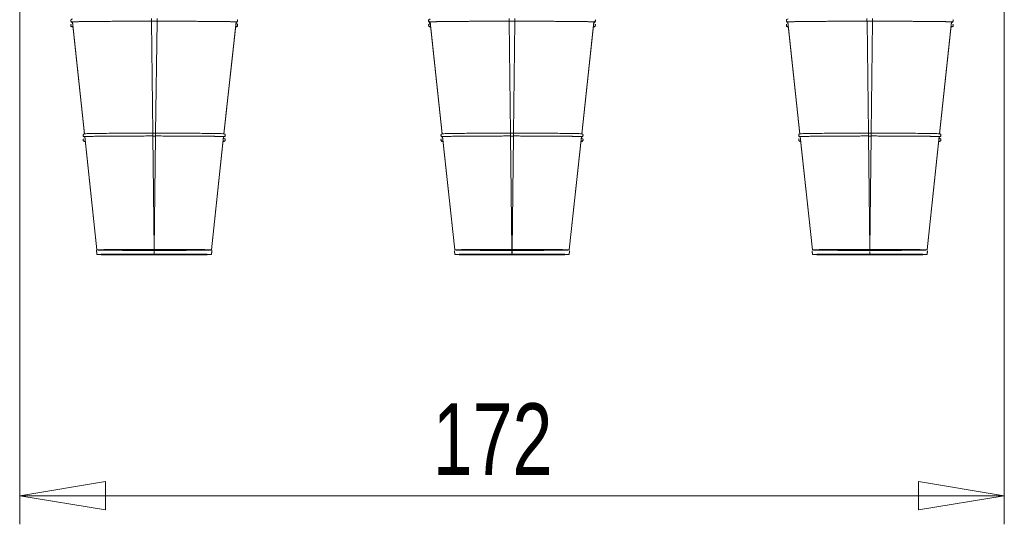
# Model space of a CAD drawing. Header units: millimetres. Extents: x 0 to 2100, y 0 to 1485.
# Tile 21 of 67: x 441 to 613, y 595 to 683. Entities that reach past the tile are written whole.
import ezdxf

# ---------------------------------------------------------------- set-up
doc = ezdxf.new("R2010")
doc.units = ezdxf.units.MM
doc.header["$LTSCALE"] = 5
doc.styles.add('SLDTEXTSTYLE1', font='TXT', dxfattribs={"width": 0.75})
doc.dimstyles.new('SLDDIMSTYLE0', dxfattribs={"dimtxt": 12.5, "dimasz": 15, "dimexe": 0, "dimexo": 0.0625, "dimgap": 3.125, "dimtad": 1, "dimdec": 0, "dimrnd": 1e-09, "dimzin": 12, "dimdsep": 46, "dimtxsty": 'SLDTEXTSTYLE1', "dimblk1": 'CLOSED', "dimblk2": 'CLOSED', "dimsah": 1, "dimcen": 0.09, "dimadec": 0, "dimazin": 3, "dimtfac": 1, "dimtofl": 0, "dimtmove": 0, "dimatfit": 3, "dimldrblk": 'CLOSED', "dimfxl": 0, "dimfrac": 2, "dimtolj": 1, "dimtzin": 12, "dimarcsym": 0})

# ---------------------------------------------------------------- blocks, each defined once
blk = doc.blocks.new('_CLOSED')
at = {"color": 0, "linetype": 'ByBlock', "lineweight": -2}
for p, q in [((-1, 0.166667), (0, 0)), ((-1, 0.166667), (-1, -0.166667)), ((0, 0), (-1, -0.166667)), ((0, 0), (-1, 0))]:
    blk.add_line(p, q, dxfattribs=at)
blk = doc.blocks.new('_D')
at = {"color": 7, "linetype": 'Continuous', "lineweight": 0}
for p, q in [((440.7, 763.04), (440.7, 595.02)), ((612.7, 763.04), (612.7, 595.02)), ((440.7, 600.02), (612.7, 600.02))]:
    blk.add_line(p, q, dxfattribs=at)
at = {"color": 7, "linetype": 'Continuous', "lineweight": 0, "xscale": 15, "yscale": 15, "rotation": 180.0000000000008}
blk.add_blockref('_CLOSED', (440.7, 600.02, -131.25), dxfattribs=at)
at = {"color": 7, "linetype": 'Continuous', "lineweight": 0, "xscale": 15, "yscale": 15}
blk.add_blockref('_CLOSED', (612.7, 600.02, -131.25), dxfattribs=at)
at = {"color": 7, "linetype": 'Continuous', "lineweight": 0, "insert": (512.85, 616.14), "char_height": 12.5, "attachment_point": 1, "style": 'SLDTEXTSTYLE1'}
blk.add_mtext('172', dxfattribs=at)

msp = doc.modelspace()

# ---------------------------------------------------------------- linework, layer by layer
at = {"color": 8, "linetype": 'Continuous', "lineweight": 15}
for p, q in [((449.64, 683.02), (449.63, 682.97)), ((463.71, 683.32), (463.71, 682.83)), ((464.69, 683.32), (464.69, 682.83)), ((512.14, 683.02), (512.13, 682.97)), ((526.21, 683.32), (526.21, 682.83)), ((527.19, 683.32), (527.19, 682.83)), ((574.64, 683.02), (574.63, 682.97)), ((588.71, 683.32), (588.71, 682.83)), ((589.69, 683.32), (589.69, 682.83)), ((449.64, 682.22), (449.63, 682.17)), ((512.14, 682.22), (512.13, 682.17)), ((512.33, 682.63), (512.35, 682.4)), ((574.64, 682.22), (574.63, 682.17)), ((463.95, 662.79), (463.95, 663.29)), ((464.45, 662.79), (464.45, 663.29)), ((526.45, 662.79), (526.45, 663.29)), ((526.95, 662.79), (526.95, 663.29)), ((588.95, 662.79), (588.95, 663.29)), ((589.45, 662.79), (589.45, 663.29)), ((454.12, 642.88), (454.2, 642.11)), ((464.18, 642.82), (464.19, 642.2)), ((464.22, 642.83), (464.21, 642.2)), ((474.28, 642.88), (474.2, 642.11)), ((516.63, 642.74), (516.7, 642.11)), ((526.68, 642.83), (526.69, 642.2)), ((526.72, 642.81), (526.71, 642.2)), ((536.77, 642.74), (536.7, 642.11)), ((579.13, 642.74), (579.2, 642.11)), ((589.19, 642.64), (589.19, 642.2)), ((589.22, 642.64), (589.21, 642.2)), ((599.27, 642.74), (599.2, 642.11))]:
    msp.add_line(p, q, dxfattribs=at)
at = {"color": 7, "linetype": 'Continuous', "lineweight": 15}
for p, q in [((449.63, 682.97), (449.63, 682.96)), ((449.63, 682.96), (449.63, 682.87)), ((478.77, 682.87), (478.77, 682.96)), ((512.13, 682.97), (512.13, 682.96)), ((512.13, 682.96), (512.13, 682.87)), ((541.27, 682.87), (541.27, 682.96)), ((574.63, 682.97), (574.63, 682.96)), ((574.63, 682.96), (574.63, 682.87)), ((603.77, 682.87), (603.77, 682.96)), ((449.63, 682.17), (449.63, 682.15)), ((449.63, 682.15), (449.63, 682.07)), ((449.91, 682.71), (449.91, 682.71)), ((449.91, 682.71), (452.01, 663.19)), ((449.91, 682.71), (449.91, 682.62)), ((449.91, 682.62), (452.01, 663.14)), ((449.91, 682.62), (449.91, 682.62)), ((463.71, 682.83), (464.69, 682.83)), ((463.72, 682.83), (463.95, 663.29)), ((464.69, 682.83), (464.45, 663.29)), ((478.49, 682.71), (476.39, 663.19)), ((478.49, 682.62), (476.39, 663.14)), ((478.49, 682.71), (478.49, 682.71)), ((478.49, 682.62), (478.49, 682.71)), ((478.49, 682.62), (478.49, 682.62)), ((478.77, 682.07), (478.77, 682.15)), ((512.13, 682.17), (512.13, 682.15)), ((512.13, 682.15), (512.13, 682.07)), ((512.32, 682.63), (512.35, 682.32)), ((512.35, 682.4), (512.35, 682.4)), ((512.41, 682.71), (512.41, 682.71)), ((512.41, 682.71), (514.51, 663.19)), ((512.41, 682.71), (512.41, 682.62)), ((512.41, 682.62), (514.51, 663.14)), ((512.41, 682.62), (512.41, 682.62)), ((526.21, 682.83), (527.19, 682.83)), ((526.22, 682.83), (526.45, 663.29)), ((527.19, 682.83), (526.95, 663.29)), ((540.99, 682.71), (538.89, 663.19)), ((540.99, 682.62), (538.89, 663.14)), ((540.99, 682.71), (540.99, 682.71)), ((540.99, 682.62), (540.99, 682.71)), ((540.99, 682.62), (540.99, 682.62)), ((541.27, 682.07), (541.27, 682.15)), ((574.63, 682.17), (574.63, 682.15)), ((574.63, 682.15), (574.63, 682.07)), ((574.91, 682.71), (574.91, 682.71)), ((574.91, 682.71), (577.01, 663.19)), ((574.91, 682.71), (574.91, 682.62)), ((574.91, 682.62), (577.01, 663.14)), ((574.91, 682.62), (574.91, 682.62)), ((588.71, 682.83), (589.69, 682.83)), ((588.72, 682.83), (588.95, 663.29)), ((589.69, 682.83), (589.45, 663.29)), ((603.49, 682.71), (601.39, 663.19)), ((603.49, 682.62), (601.39, 663.14)), ((603.49, 682.71), (603.49, 682.71)), ((603.49, 682.62), (603.49, 682.71)), ((603.49, 682.62), (603.49, 682.62)), ((603.77, 682.07), (603.77, 682.15)), ((451.79, 662.94), (451.79, 662.95)), ((451.79, 662.94), (451.79, 662.89)), ((452.01, 663.19), (452.01, 663.19)), ((452.07, 662.69), (454.2, 642.92)), ((452.07, 662.69), (452.07, 662.69)), ((452.07, 662.65), (452.07, 662.69)), ((452.07, 662.65), (454.2, 642.92)), ((452.07, 662.65), (452.07, 662.65)), ((463.95, 663.29), (464.45, 663.29)), ((463.95, 663.29), (463.95, 663.29)), ((463.95, 662.79), (464.45, 662.79)), ((463.96, 662.8), (464.19, 643)), ((464.45, 662.8), (464.21, 643)), ((464.45, 663.29), (464.45, 663.29)), ((476.33, 662.69), (474.2, 642.92)), ((476.33, 662.65), (474.2, 642.92)), ((476.33, 662.69), (476.33, 662.69)), ((476.33, 662.69), (476.33, 662.65)), ((476.33, 662.65), (476.33, 662.65)), ((476.61, 662.89), (476.61, 662.94)), ((514.29, 662.94), (514.29, 662.95)), ((514.29, 662.94), (514.29, 662.89)), ((514.51, 663.19), (514.51, 663.19)), ((514.57, 662.69), (516.7, 642.92)), ((514.57, 662.69), (514.57, 662.69)), ((514.57, 662.65), (514.57, 662.69)), ((514.57, 662.65), (516.7, 642.92)), ((514.57, 662.65), (514.57, 662.65)), ((526.45, 663.29), (526.95, 663.29)), ((526.45, 663.29), (526.45, 663.29)), ((526.45, 662.79), (526.95, 662.79)), ((526.46, 662.8), (526.69, 643)), ((526.95, 662.8), (526.71, 643)), ((526.95, 663.29), (526.95, 663.29)), ((538.83, 662.69), (536.7, 642.92)), ((538.83, 662.65), (536.7, 642.92)), ((538.83, 662.69), (538.83, 662.69)), ((538.83, 662.69), (538.83, 662.65)), ((538.83, 662.65), (538.83, 662.65)), ((539.11, 662.89), (539.11, 662.94)), ((576.79, 662.94), (576.79, 662.95)), ((576.79, 662.94), (576.79, 662.89)), ((577.01, 663.19), (577.01, 663.19)), ((577.07, 662.69), (579.2, 642.92)), ((577.07, 662.69), (577.07, 662.69)), ((577.07, 662.65), (577.07, 662.69)), ((577.07, 662.65), (579.2, 642.92)), ((577.07, 662.65), (577.07, 662.65)), ((588.95, 663.29), (589.45, 663.29)), ((588.95, 663.29), (588.95, 663.29)), ((588.95, 662.79), (589.45, 662.79)), ((588.96, 662.8), (589.19, 643)), ((589.45, 662.8), (589.21, 643)), ((589.45, 663.29), (589.45, 663.29)), ((601.33, 662.69), (599.2, 642.92)), ((601.33, 662.65), (599.2, 642.92)), ((601.33, 662.69), (601.33, 662.69)), ((601.33, 662.69), (601.33, 662.65)), ((601.33, 662.65), (601.33, 662.65)), ((601.61, 662.89), (601.61, 662.94)), ((451.79, 662.13), (451.79, 662.15)), ((451.79, 662.13), (451.79, 662.09)), ((476.61, 662.09), (476.61, 662.13)), ((514.29, 662.13), (514.29, 662.15)), ((514.29, 662.13), (514.29, 662.09)), ((539.11, 662.09), (539.11, 662.13)), ((576.79, 662.13), (576.79, 662.15)), ((576.79, 662.13), (576.79, 662.09)), ((601.61, 662.09), (601.61, 662.13)), ((454.15, 642.57), (454.2, 642.11)), ((454.2, 642.92), (454.2, 642.92)), ((454.2, 642.11), (454.2, 642.11)), ((464.21, 643), (464.19, 643)), ((464.19, 642.83), (464.21, 642.83)), ((464.21, 642.2), (464.19, 642.2)), ((464.19, 642.03), (464.21, 642.03)), ((464.21, 642.99), (464.2, 642.99)), ((464.2, 642.84), (464.21, 642.84)), ((464.21, 642.19), (464.2, 642.19)), ((464.2, 642.04), (464.21, 642.04)), ((474.2, 642.92), (474.2, 642.92)), ((474.25, 642.57), (474.2, 642.11)), ((474.2, 642.11), (474.2, 642.11)), ((516.65, 642.57), (516.7, 642.11)), ((516.7, 642.92), (516.7, 642.92)), ((516.7, 642.11), (516.7, 642.11)), ((526.71, 643), (526.69, 643)), ((526.69, 642.83), (526.71, 642.83)), ((526.71, 642.2), (526.69, 642.2)), ((526.69, 642.03), (526.71, 642.03)), ((526.71, 642.99), (526.7, 642.99)), ((526.7, 642.84), (526.71, 642.84)), ((526.71, 642.19), (526.7, 642.19)), ((526.7, 642.04), (526.71, 642.04)), ((536.7, 642.92), (536.7, 642.92)), ((536.75, 642.57), (536.7, 642.11)), ((536.7, 642.11), (536.7, 642.11)), ((579.15, 642.57), (579.2, 642.11)), ((579.2, 642.92), (579.2, 642.92)), ((579.2, 642.11), (579.2, 642.11)), ((589.21, 643), (589.19, 643)), ((589.19, 642.83), (589.21, 642.83)), ((589.21, 642.2), (589.19, 642.2)), ((589.19, 642.03), (589.21, 642.03)), ((589.21, 642.99), (589.2, 642.99)), ((589.2, 642.84), (589.21, 642.84)), ((589.21, 642.19), (589.2, 642.19)), ((589.2, 642.04), (589.21, 642.04)), ((599.2, 642.92), (599.2, 642.92)), ((599.25, 642.57), (599.2, 642.11)), ((599.2, 642.11), (599.2, 642.11))]:
    msp.add_line(p, q, dxfattribs=at)
at = {"color": 8, "linetype": 'Continuous', "lineweight": 15}
for centre, start, end in [((449.88, 682.96), 180.0011, 276.1725), ((478.52, 682.96), 263.8275, 359.9989), ((512.38, 682.96), 180.0011, 276.1725), ((541.02, 682.96), 263.8275, 359.9989), ((574.88, 682.96), 180.0011, 276.1725), ((603.52, 682.96), 263.8275, 359.9989), ((449.88, 682.15), 180.0011, 276.1725), ((478.52, 682.15), 263.8275, 359.9989), ((512.38, 682.15), 180.0011, 276.1725), ((541.02, 682.15), 263.8275, 359.9989), ((574.88, 682.15), 180.0011, 276.1725), ((603.52, 682.15), 263.8275, 359.9989), ((452.04, 662.94), 180.0009, 276.1739), ((476.36, 662.94), 263.8261, 359.9991), ((514.54, 662.94), 180.0009, 276.1739), ((538.86, 662.94), 263.8261, 359.9991), ((577.04, 662.94), 180.0009, 276.1739), ((601.36, 662.94), 263.8261, 359.9991), ((452.04, 662.13), 180.0009, 276.1739), ((476.36, 662.13), 263.8261, 359.9991), ((514.54, 662.13), 180.0009, 276.1739), ((538.86, 662.13), 263.8261, 359.9991), ((577.04, 662.13), 180.0009, 276.1739), ((601.36, 662.13), 263.8261, 359.9991)]:
    msp.add_arc(centre, 0.25, start, end, dxfattribs=at)
at = {"color": 7, "linetype": 'Continuous', "lineweight": 15}
for centre, start, end in [((449.88, 682.87), 180.0011, 276.1725), ((478.52, 682.87), 263.8275, 359.9989), ((512.38, 682.87), 180.0011, 276.1725), ((541.02, 682.87), 263.8275, 359.9989), ((574.88, 682.87), 180.0011, 276.1725), ((603.52, 682.87), 263.8275, 359.9989), ((449.88, 682.07), 180.0011, 276.1725), ((478.52, 682.07), 263.8275, 359.9989), ((512.38, 682.07), 180.0011, 276.1725), ((541.02, 682.07), 263.8275, 359.9989), ((574.88, 682.07), 180.0011, 276.1725), ((603.52, 682.07), 263.8275, 359.9989), ((452.04, 662.89), 180.0009, 276.1739), ((476.36, 662.89), 263.8261, 359.9991), ((514.54, 662.89), 180.0009, 276.1739), ((538.86, 662.89), 263.8261, 359.9991), ((577.04, 662.89), 180.0009, 276.1739), ((601.36, 662.89), 263.8261, 359.9991), ((452.04, 662.09), 180.0009, 276.1739), ((476.36, 662.09), 263.8261, 359.9991), ((514.54, 662.09), 180.0009, 276.1739), ((538.86, 662.09), 263.8261, 359.9991), ((577.04, 662.09), 180.0009, 276.1739), ((601.36, 662.09), 263.8261, 359.9991)]:
    msp.add_arc(centre, 0.25, start, end, dxfattribs=at)
for points, knots in [([(449.68, 683.1), (449.67, 683.09), (449.66, 683.08), (449.65, 683.05), (449.64, 683.02), (449.63, 682.99), (449.63, 682.97), (449.63, 682.96)], [0, 0, 0, 0, 0.388137, 0.586112, 0.746683, 0.87856, 1, 1, 1, 1]), ([(449.92, 683.22), (449.86, 683.22), (449.78, 683.22), (449.7, 683.12), (449.68, 683.1)], [0, 0, 0, 0, 0.820364, 1, 1, 1, 1]), ([(478.77, 682.96), (478.77, 682.97), (478.77, 682.99), (478.76, 683.02), (478.76, 683.05), (478.74, 683.08), (478.73, 683.1), (478.72, 683.1)], [0, 0, 0, 0, 0.10985, 0.2292079, 0.3745875, 0.5538206, 1, 1, 1, 1]), ([(512.18, 683.1), (512.17, 683.09), (512.16, 683.08), (512.15, 683.05), (512.14, 683.02), (512.13, 682.99), (512.13, 682.97), (512.13, 682.96)], [0, 0, 0, 0, 0.388137, 0.586112, 0.746683, 0.87856, 1, 1, 1, 1]), ([(512.42, 683.22), (512.36, 683.22), (512.28, 683.22), (512.2, 683.12), (512.18, 683.1)], [0, 0, 0, 0, 0.820364, 1, 1, 1, 1]), ([(541.27, 682.96), (541.27, 682.97), (541.27, 682.99), (541.26, 683.02), (541.26, 683.05), (541.24, 683.08), (541.23, 683.1), (541.22, 683.1)], [0, 0, 0, 0, 0.10985, 0.229208, 0.374588, 0.553821, 1, 1, 1, 1]), ([(574.68, 683.1), (574.67, 683.09), (574.66, 683.08), (574.65, 683.05), (574.64, 683.02), (574.63, 682.99), (574.63, 682.97), (574.63, 682.96)], [0, 0, 0, 0, 0.388137, 0.586112, 0.746683, 0.87856, 1, 1, 1, 1]), ([(574.92, 683.22), (574.86, 683.22), (574.78, 683.22), (574.7, 683.12), (574.68, 683.1)], [0, 0, 0, 0, 0.820364, 1, 1, 1, 1]), ([(603.77, 682.96), (603.77, 682.97), (603.77, 682.99), (603.76, 683.02), (603.76, 683.05), (603.74, 683.08), (603.73, 683.1), (603.72, 683.1)], [0, 0, 0, 0, 0.10985, 0.2292079, 0.3745875, 0.5538206, 1, 1, 1, 1]), ([(449.68, 682.29), (449.67, 682.29), (449.66, 682.28), (449.65, 682.24), (449.64, 682.22), (449.63, 682.18), (449.63, 682.16), (449.63, 682.15)], [0, 0, 0, 0, 0.388137, 0.586112, 0.746683, 0.87856, 1, 1, 1, 1]), ([(449.91, 682.71), (449.91, 682.71), (449.91, 682.71), (449.94, 682.72), (450, 682.72), (450.09, 682.73), (450.23, 682.73), (450.41, 682.74), (450.66, 682.75), (450.89, 682.75), (451.15, 682.76), (451.51, 682.77), (451.93, 682.77), (452.29, 682.78), (452.67, 682.78), (453.19, 682.79), (453.75, 682.79), (454.34, 682.8), (454.84, 682.8), (455.49, 682.81), (456.03, 682.81), (456.59, 682.81), (457.02, 682.82), (457.61, 682.82), (458.21, 682.82), (458.75, 682.82), (459.29, 682.83), (460, 682.83), (460.81, 682.83), (461.62, 682.83), (462.54, 682.83), (463.29, 682.83), (463.71, 682.83)], [0, 0, 0, 0, 0.022955, 0.045911, 0.068866, 0.114799, 0.126275, 0.172208, 0.218141, 0.241096, 0.264052, 0.309985, 0.355918, 0.378873, 0.401828, 0.447761, 0.493694, 0.516649, 0.562582, 0.585538, 0.631471, 0.654426, 0.677381, 0.700337, 0.74627, 0.769225, 0.780701, 0.826634, 0.872567, 0.895522, 0.941455, 1, 1, 1, 1]), ([(464.69, 682.83), (464.85, 682.83), (465.19, 682.83), (465.68, 682.83), (466.34, 682.83), (466.92, 682.83), (467.65, 682.83), (468.38, 682.83), (469.17, 682.83), (469.79, 682.82), (470.4, 682.82), (471.15, 682.82), (471.87, 682.81), (472.42, 682.81), (472.96, 682.81), (473.62, 682.8), (474.23, 682.8), (474.81, 682.79), (475.25, 682.79), (475.66, 682.78), (476.06, 682.78), (476.42, 682.77), (476.75, 682.77), (477.06, 682.76), (477.35, 682.76), (477.56, 682.75), (477.76, 682.75), (477.99, 682.74), (478.19, 682.73), (478.34, 682.73), (478.46, 682.72), (478.48, 682.71), (478.49, 682.71)], [0, 0, 0, 0, 0.0229554, 0.0459107, 0.068866, 0.114799, 0.1262753, 0.1722083, 0.2181412, 0.2410965, 0.2640519, 0.3099848, 0.3559177, 0.378873, 0.4018284, 0.4477612, 0.4936941, 0.5166495, 0.5625825, 0.5855378, 0.6084931, 0.6544265, 0.6773818, 0.7003371, 0.7462699, 0.7692253, 0.7807016, 0.8266345, 0.8725674, 0.8955228, 0.9414558, 1, 1, 1, 1]), ([(478.72, 682.3), (478.7, 682.32), (478.62, 682.42), (478.55, 682.42), (478.49, 682.41)], [0, 0, 0, 0, 0.159317, 1, 1, 1, 1]), ([(478.77, 682.15), (478.77, 682.16), (478.77, 682.18), (478.76, 682.22), (478.76, 682.24), (478.74, 682.28), (478.73, 682.29), (478.72, 682.3)], [0, 0, 0, 0, 0.10985, 0.229208, 0.374588, 0.553821, 1, 1, 1, 1]), ([(512.18, 682.29), (512.17, 682.29), (512.16, 682.28), (512.15, 682.24), (512.14, 682.22), (512.13, 682.18), (512.13, 682.16), (512.13, 682.15)], [0, 0, 0, 0, 0.388137, 0.586112, 0.746683, 0.87856, 1, 1, 1, 1]), ([(512.42, 682.41), (512.36, 682.42), (512.28, 682.42), (512.2, 682.31), (512.18, 682.29)], [0, 0, 0, 0, 0.820364, 1, 1, 1, 1]), ([(512.41, 682.71), (512.41, 682.71), (512.41, 682.71), (512.44, 682.72), (512.5, 682.72), (512.59, 682.73), (512.73, 682.73), (512.91, 682.74), (513.16, 682.75), (513.39, 682.75), (513.65, 682.76), (514.01, 682.77), (514.43, 682.77), (514.79, 682.78), (515.17, 682.78), (515.69, 682.79), (516.25, 682.79), (516.84, 682.8), (517.34, 682.8), (517.99, 682.81), (518.53, 682.81), (519.09, 682.81), (519.52, 682.82), (520.11, 682.82), (520.71, 682.82), (521.25, 682.82), (521.79, 682.83), (522.5, 682.83), (523.31, 682.83), (524.12, 682.83), (525.04, 682.83), (525.79, 682.83), (526.21, 682.83)], [0, 0, 0, 0, 0.022955, 0.045911, 0.068866, 0.114799, 0.126275, 0.172208, 0.218141, 0.241096, 0.264052, 0.309985, 0.355918, 0.378873, 0.401828, 0.447761, 0.493694, 0.516649, 0.562582, 0.585538, 0.631471, 0.654426, 0.677381, 0.700337, 0.74627, 0.769225, 0.780701, 0.826634, 0.872567, 0.895522, 0.941455, 1, 1, 1, 1]), ([(527.19, 682.83), (527.35, 682.83), (527.69, 682.83), (528.18, 682.83), (528.84, 682.83), (529.42, 682.83), (530.15, 682.83), (530.88, 682.83), (531.67, 682.83), (532.29, 682.82), (532.9, 682.82), (533.65, 682.82), (534.37, 682.81), (534.92, 682.81), (535.46, 682.81), (536.12, 682.8), (536.73, 682.8), (537.31, 682.79), (537.75, 682.79), (538.16, 682.78), (538.56, 682.78), (538.92, 682.77), (539.25, 682.77), (539.56, 682.76), (539.85, 682.76), (540.06, 682.75), (540.26, 682.75), (540.49, 682.74), (540.69, 682.73), (540.84, 682.73), (540.96, 682.72), (540.98, 682.71), (540.99, 682.71)], [0, 0, 0, 0, 0.0229554, 0.0459107, 0.068866, 0.114799, 0.1262753, 0.1722083, 0.2181412, 0.2410965, 0.2640519, 0.3099848, 0.3559177, 0.378873, 0.4018284, 0.4477612, 0.4936941, 0.5166495, 0.5625825, 0.5855378, 0.6084931, 0.6544265, 0.6773818, 0.7003371, 0.7462699, 0.7692253, 0.7807016, 0.8266345, 0.8725674, 0.8955228, 0.9414558, 1, 1, 1, 1]), ([(541.27, 682.15), (541.27, 682.16), (541.27, 682.18), (541.26, 682.22), (541.26, 682.24), (541.24, 682.28), (541.23, 682.29), (541.22, 682.3)], [0, 0, 0, 0, 0.10985, 0.229208, 0.374588, 0.553821, 1, 1, 1, 1]), ([(574.68, 682.29), (574.67, 682.29), (574.66, 682.28), (574.65, 682.24), (574.64, 682.22), (574.63, 682.18), (574.63, 682.16), (574.63, 682.15)], [0, 0, 0, 0, 0.388137, 0.586112, 0.746683, 0.87856, 1, 1, 1, 1]), ([(574.91, 682.71), (574.91, 682.71), (574.91, 682.71), (574.94, 682.72), (575, 682.72), (575.09, 682.73), (575.23, 682.73), (575.41, 682.74), (575.66, 682.75), (575.89, 682.75), (576.15, 682.76), (576.51, 682.77), (576.93, 682.77), (577.29, 682.78), (577.67, 682.78), (578.19, 682.79), (578.75, 682.79), (579.34, 682.8), (579.84, 682.8), (580.49, 682.81), (581.03, 682.81), (581.59, 682.81), (582.02, 682.82), (582.61, 682.82), (583.21, 682.82), (583.75, 682.82), (584.29, 682.83), (585, 682.83), (585.81, 682.83), (586.62, 682.83), (587.54, 682.83), (588.29, 682.83), (588.71, 682.83)], [0, 0, 0, 0, 0.022955, 0.045911, 0.068866, 0.114799, 0.126275, 0.172208, 0.218141, 0.241096, 0.264052, 0.309985, 0.355918, 0.378873, 0.401828, 0.447761, 0.493694, 0.516649, 0.562582, 0.585538, 0.631471, 0.654426, 0.677381, 0.700337, 0.74627, 0.769225, 0.780701, 0.826634, 0.872567, 0.895522, 0.941455, 1, 1, 1, 1]), ([(589.69, 682.83), (589.85, 682.83), (590.19, 682.83), (590.68, 682.83), (591.34, 682.83), (591.92, 682.83), (592.65, 682.83), (593.38, 682.83), (594.17, 682.83), (594.79, 682.82), (595.4, 682.82), (596.15, 682.82), (596.87, 682.81), (597.42, 682.81), (597.96, 682.81), (598.62, 682.8), (599.23, 682.8), (599.81, 682.79), (600.25, 682.79), (600.66, 682.78), (601.06, 682.78), (601.42, 682.77), (601.75, 682.77), (602.06, 682.76), (602.35, 682.76), (602.56, 682.75), (602.76, 682.75), (602.99, 682.74), (603.19, 682.73), (603.34, 682.73), (603.46, 682.72), (603.48, 682.71), (603.49, 682.71)], [0, 0, 0, 0, 0.0229554, 0.0459107, 0.068866, 0.114799, 0.1262753, 0.1722083, 0.2181412, 0.2410965, 0.2640519, 0.3099848, 0.3559177, 0.378873, 0.4018284, 0.4477612, 0.4936941, 0.5166495, 0.5625825, 0.5855378, 0.6084931, 0.6544265, 0.6773818, 0.7003371, 0.7462699, 0.7692253, 0.7807016, 0.8266345, 0.8725674, 0.8955228, 0.9414558, 1, 1, 1, 1]), ([(603.77, 682.15), (603.77, 682.16), (603.77, 682.18), (603.76, 682.22), (603.76, 682.24), (603.74, 682.28), (603.73, 682.29), (603.72, 682.3)], [0, 0, 0, 0, 0.10985, 0.229208, 0.374588, 0.553821, 1, 1, 1, 1]), ([(451.85, 663.09), (451.84, 663.08), (451.82, 663.06), (451.81, 663.03), (451.8, 663), (451.79, 662.97), (451.79, 662.95), (451.79, 662.94)], [0, 0, 0, 0, 0.449872, 0.621152, 0.763919, 0.885617, 1, 1, 1, 1]), ([(451.85, 662.28), (451.84, 662.27), (451.82, 662.26), (451.81, 662.22), (451.8, 662.19), (451.79, 662.16), (451.79, 662.14), (451.79, 662.13)], [0, 0, 0, 0, 0.4498717, 0.6211521, 0.7639194, 0.8856173, 1, 1, 1, 1]), ([(452.07, 663.2), (452.01, 663.2), (451.94, 663.2), (451.86, 663.1), (451.85, 663.09)], [0, 0, 0, 0, 0.84761, 1, 1, 1, 1]), ([(452.01, 663.19), (452.02, 663.19), (452.02, 663.19), (452.12, 663.2), (452.46, 663.21), (453.18, 663.23), (454.2, 663.24), (455.49, 663.26), (457.01, 663.27), (458.72, 663.28), (461.01, 663.28), (462.81, 663.29), (463.94, 663.29), (463.95, 663.29)], [0, 0, 0, 0, 0.024964, 0.078113, 0.183973, 0.289761, 0.395547, 0.501332, 0.60712, 0.71291, 0.818698, 0.998504, 1, 1, 1, 1]), ([(463.95, 662.8), (463.79, 662.8), (463.29, 662.8), (462.63, 662.8), (461.81, 662.79), (461.16, 662.79), (460.52, 662.79), (459.89, 662.79), (459.12, 662.79), (458.45, 662.78), (457.94, 662.78), (457.59, 662.78), (457.17, 662.78), (456.64, 662.77), (456.13, 662.77), (455.64, 662.77), (455.18, 662.76), (454.74, 662.76), (454.34, 662.75), (454.06, 662.75), (453.7, 662.74), (453.38, 662.74), (453.03, 662.73), (452.72, 662.72), (452.48, 662.72), (452.35, 662.71), (452.26, 662.71), (452.19, 662.7), (452.13, 662.7), (452.08, 662.69), (452.07, 662.69), (452.07, 662.69)], [0, 0, 0, 0, 0.026674, 0.080058, 0.106732, 0.160115, 0.18679, 0.213464, 0.266848, 0.320231, 0.333566, 0.36024, 0.386914, 0.413588, 0.466971, 0.493645, 0.52032, 0.573703, 0.600377, 0.627051, 0.653726, 0.707109, 0.733783, 0.787167, 0.84055, 0.867224, 0.880559, 0.907233, 0.933908, 0.960582, 1, 1, 1, 1]), ([(464.45, 663.29), (464.62, 663.29), (465.12, 663.29), (466.27, 663.28), (467.9, 663.28), (469.75, 663.28), (471.45, 663.27), (472.97, 663.26), (474.25, 663.24), (475.25, 663.23), (476.09, 663.21), (476.22, 663.2), (476.29, 663.19)], [0, 0, 0, 0, 0.027554, 0.082699, 0.192553, 0.302328, 0.412102, 0.521874, 0.631649, 0.741426, 0.851187, 1, 1, 1, 1]), ([(476.33, 662.69), (476.33, 662.69), (476.32, 662.69), (476.27, 662.7), (476.14, 662.71), (476, 662.71), (475.78, 662.72), (475.56, 662.73), (475.24, 662.73), (474.98, 662.74), (474.69, 662.74), (474.48, 662.75), (474.2, 662.75), (473.81, 662.75), (473.38, 662.76), (472.93, 662.76), (472.46, 662.77), (471.95, 662.77), (471.42, 662.78), (470.88, 662.78), (470.31, 662.78), (469.72, 662.78), (469.12, 662.79), (468.35, 662.79), (467.55, 662.79), (466.99, 662.79), (466.58, 662.79), (466.17, 662.79), (465.68, 662.8), (465.11, 662.8), (464.7, 662.8), (464.45, 662.8)], [0, 0, 0, 0, 0.026674, 0.080057, 0.106732, 0.160115, 0.18679, 0.240173, 0.266847, 0.32023, 0.333565, 0.360239, 0.386914, 0.413588, 0.466971, 0.493645, 0.520319, 0.573703, 0.600377, 0.627051, 0.680435, 0.707109, 0.733783, 0.787167, 0.84055, 0.867224, 0.880559, 0.907233, 0.933908, 0.960582, 1, 1, 1, 1]), ([(476.61, 662.94), (476.61, 662.95), (476.61, 662.97), (476.6, 663), (476.6, 663.03), (476.57, 663.09), (476.47, 663.18), (476.39, 663.19), (476.33, 663.2)], [0, 0, 0, 0, 0.025707, 0.053072, 0.085188, 0.123721, 0.34317, 1, 1, 1, 1]), ([(476.61, 662.13), (476.61, 662.14), (476.61, 662.16), (476.6, 662.19), (476.6, 662.22), (476.57, 662.29), (476.47, 662.37), (476.39, 662.38), (476.33, 662.39)], [0, 0, 0, 0, 0.025707, 0.053072, 0.085188, 0.123721, 0.34317, 1, 1, 1, 1]), ([(514.35, 663.09), (514.34, 663.08), (514.32, 663.06), (514.31, 663.03), (514.3, 663), (514.29, 662.97), (514.29, 662.95), (514.29, 662.94)], [0, 0, 0, 0, 0.449872, 0.621152, 0.763919, 0.885617, 1, 1, 1, 1]), ([(514.35, 662.28), (514.34, 662.27), (514.32, 662.26), (514.31, 662.22), (514.3, 662.19), (514.29, 662.16), (514.29, 662.14), (514.29, 662.13)], [0, 0, 0, 0, 0.449872, 0.621152, 0.763919, 0.885617, 1, 1, 1, 1]), ([(514.57, 663.2), (514.51, 663.2), (514.44, 663.2), (514.36, 663.1), (514.35, 663.09)], [0, 0, 0, 0, 0.84761, 1, 1, 1, 1]), ([(514.51, 663.19), (514.52, 663.19), (514.52, 663.19), (514.62, 663.2), (514.96, 663.21), (515.68, 663.23), (516.7, 663.24), (517.99, 663.26), (519.51, 663.27), (521.22, 663.28), (523.51, 663.28), (525.31, 663.29), (526.44, 663.29), (526.45, 663.29)], [0, 0, 0, 0, 0.024964, 0.078113, 0.183973, 0.289761, 0.395547, 0.501332, 0.60712, 0.71291, 0.818698, 0.998504, 1, 1, 1, 1]), ([(526.45, 662.8), (526.29, 662.8), (525.79, 662.8), (525.13, 662.8), (524.31, 662.79), (523.66, 662.79), (523.02, 662.79), (522.39, 662.79), (521.62, 662.79), (520.95, 662.78), (520.44, 662.78), (520.09, 662.78), (519.67, 662.78), (519.14, 662.77), (518.63, 662.77), (518.14, 662.77), (517.68, 662.76), (517.24, 662.76), (516.84, 662.75), (516.56, 662.75), (516.2, 662.74), (515.88, 662.74), (515.53, 662.73), (515.22, 662.72), (514.98, 662.72), (514.85, 662.71), (514.76, 662.71), (514.69, 662.7), (514.63, 662.7), (514.58, 662.69), (514.57, 662.69), (514.57, 662.69)], [0, 0, 0, 0, 0.026674, 0.080058, 0.106732, 0.160115, 0.18679, 0.213464, 0.266848, 0.320231, 0.333566, 0.36024, 0.386914, 0.413588, 0.466971, 0.493645, 0.52032, 0.573703, 0.600377, 0.627051, 0.653726, 0.707109, 0.733783, 0.787167, 0.84055, 0.867224, 0.880559, 0.907233, 0.933908, 0.960582, 1, 1, 1, 1]), ([(526.95, 663.29), (527.12, 663.29), (527.62, 663.29), (528.77, 663.28), (530.4, 663.28), (532.25, 663.28), (533.95, 663.27), (535.47, 663.26), (536.75, 663.24), (537.75, 663.23), (538.59, 663.21), (538.72, 663.2), (538.79, 663.19)], [0, 0, 0, 0, 0.027554, 0.082699, 0.192553, 0.302328, 0.412102, 0.521874, 0.631649, 0.741426, 0.851187, 1, 1, 1, 1]), ([(538.83, 662.69), (538.83, 662.69), (538.82, 662.69), (538.77, 662.7), (538.64, 662.71), (538.5, 662.71), (538.28, 662.72), (538.06, 662.73), (537.74, 662.73), (537.48, 662.74), (537.19, 662.74), (536.98, 662.75), (536.7, 662.75), (536.31, 662.75), (535.88, 662.76), (535.43, 662.76), (534.96, 662.77), (534.45, 662.77), (533.92, 662.78), (533.38, 662.78), (532.81, 662.78), (532.22, 662.78), (531.62, 662.79), (530.85, 662.79), (530.05, 662.79), (529.49, 662.79), (529.08, 662.79), (528.67, 662.79), (528.18, 662.8), (527.61, 662.8), (527.2, 662.8), (526.95, 662.8)], [0, 0, 0, 0, 0.026674, 0.080057, 0.106732, 0.160115, 0.18679, 0.240173, 0.266847, 0.32023, 0.333565, 0.360239, 0.386914, 0.413588, 0.466971, 0.493645, 0.520319, 0.573703, 0.600377, 0.627051, 0.680435, 0.707109, 0.733783, 0.787167, 0.84055, 0.867224, 0.880559, 0.907233, 0.933908, 0.960582, 1, 1, 1, 1]), ([(539.11, 662.94), (539.11, 662.95), (539.11, 662.97), (539.1, 663), (539.1, 663.03), (539.07, 663.09), (538.97, 663.18), (538.89, 663.19), (538.83, 663.2)], [0, 0, 0, 0, 0.025707, 0.053072, 0.085188, 0.123721, 0.34317, 1, 1, 1, 1]), ([(539.11, 662.13), (539.11, 662.14), (539.11, 662.16), (539.1, 662.19), (539.1, 662.22), (539.07, 662.29), (538.97, 662.37), (538.89, 662.38), (538.83, 662.39)], [0, 0, 0, 0, 0.025707, 0.053072, 0.085188, 0.123721, 0.34317, 1, 1, 1, 1]), ([(576.85, 663.09), (576.84, 663.08), (576.82, 663.06), (576.81, 663.03), (576.8, 663), (576.79, 662.97), (576.79, 662.95), (576.79, 662.94)], [0, 0, 0, 0, 0.449872, 0.621152, 0.763919, 0.885617, 1, 1, 1, 1]), ([(576.85, 662.28), (576.84, 662.27), (576.82, 662.26), (576.81, 662.22), (576.8, 662.19), (576.79, 662.16), (576.79, 662.14), (576.79, 662.13)], [0, 0, 0, 0, 0.449872, 0.621152, 0.763919, 0.885617, 1, 1, 1, 1]), ([(577.07, 663.2), (577.01, 663.2), (576.94, 663.2), (576.86, 663.1), (576.85, 663.09)], [0, 0, 0, 0, 0.8476099, 1, 1, 1, 1]), ([(577.01, 663.19), (577.02, 663.19), (577.02, 663.19), (577.12, 663.2), (577.46, 663.21), (578.18, 663.23), (579.2, 663.24), (580.49, 663.26), (582.01, 663.27), (583.72, 663.28), (586.01, 663.28), (587.81, 663.29), (588.94, 663.29), (588.95, 663.29)], [0, 0, 0, 0, 0.024964, 0.078113, 0.183973, 0.289761, 0.395547, 0.501332, 0.60712, 0.71291, 0.818698, 0.998504, 1, 1, 1, 1]), ([(588.95, 662.8), (588.79, 662.8), (588.29, 662.8), (587.63, 662.8), (586.81, 662.79), (586.16, 662.79), (585.52, 662.79), (584.89, 662.79), (584.12, 662.79), (583.45, 662.78), (582.94, 662.78), (582.59, 662.78), (582.17, 662.78), (581.64, 662.77), (581.13, 662.77), (580.64, 662.77), (580.18, 662.76), (579.74, 662.76), (579.34, 662.75), (579.06, 662.75), (578.7, 662.74), (578.38, 662.74), (578.03, 662.73), (577.72, 662.72), (577.48, 662.72), (577.35, 662.71), (577.26, 662.71), (577.19, 662.7), (577.13, 662.7), (577.08, 662.69), (577.07, 662.69), (577.07, 662.69)], [0, 0, 0, 0, 0.026674, 0.080058, 0.106732, 0.160115, 0.18679, 0.213464, 0.266848, 0.320231, 0.333566, 0.36024, 0.386914, 0.413588, 0.466971, 0.493645, 0.52032, 0.573703, 0.600377, 0.627051, 0.653726, 0.707109, 0.733783, 0.787167, 0.84055, 0.867224, 0.880559, 0.907233, 0.933908, 0.960582, 1, 1, 1, 1]), ([(589.45, 663.29), (589.62, 663.29), (590.12, 663.29), (591.27, 663.28), (592.9, 663.28), (594.75, 663.28), (596.45, 663.27), (597.97, 663.26), (599.25, 663.24), (600.25, 663.23), (601.09, 663.21), (601.22, 663.2), (601.29, 663.19)], [0, 0, 0, 0, 0.027554, 0.082699, 0.192553, 0.302328, 0.412102, 0.521874, 0.631649, 0.741426, 0.851187, 1, 1, 1, 1]), ([(601.33, 662.69), (601.33, 662.69), (601.32, 662.69), (601.27, 662.7), (601.14, 662.71), (601, 662.71), (600.78, 662.72), (600.56, 662.73), (600.24, 662.73), (599.98, 662.74), (599.69, 662.74), (599.48, 662.75), (599.2, 662.75), (598.81, 662.75), (598.38, 662.76), (597.93, 662.76), (597.46, 662.77), (596.95, 662.77), (596.42, 662.78), (595.88, 662.78), (595.31, 662.78), (594.72, 662.78), (594.12, 662.79), (593.35, 662.79), (592.55, 662.79), (591.99, 662.79), (591.58, 662.79), (591.17, 662.79), (590.68, 662.8), (590.11, 662.8), (589.7, 662.8), (589.45, 662.8)], [0, 0, 0, 0, 0.026674, 0.080057, 0.106732, 0.160115, 0.18679, 0.240173, 0.266847, 0.32023, 0.333565, 0.360239, 0.386914, 0.413588, 0.466971, 0.493645, 0.520319, 0.573703, 0.600377, 0.627051, 0.680435, 0.707109, 0.733783, 0.787167, 0.84055, 0.867224, 0.880559, 0.907233, 0.933908, 0.960582, 1, 1, 1, 1]), ([(601.61, 662.94), (601.61, 662.95), (601.61, 662.97), (601.6, 663), (601.6, 663.03), (601.57, 663.09), (601.47, 663.18), (601.39, 663.19), (601.33, 663.2)], [0, 0, 0, 0, 0.025707, 0.053072, 0.085188, 0.123721, 0.34317, 1, 1, 1, 1]), ([(601.61, 662.13), (601.61, 662.14), (601.61, 662.16), (601.6, 662.19), (601.6, 662.22), (601.57, 662.29), (601.47, 662.37), (601.39, 662.38), (601.33, 662.39)], [0, 0, 0, 0, 0.025707, 0.053072, 0.085188, 0.123721, 0.34317, 1, 1, 1, 1]), ([(464.2, 642.99), (463.24, 642.99), (461.33, 642.99), (458.79, 642.98), (456.87, 642.96), (455.86, 642.94), (455.75, 642.92), (455.71, 642.92)], [0, 0, 0, 0, 0.215234, 0.430478, 0.645412, 0.860172, 1, 1, 1, 1]), ([(455.71, 642.92), (455.8, 642.91), (455.99, 642.89), (457.45, 642.87), (459.6, 642.85), (461.98, 642.84), (463.56, 642.84), (464.2, 642.84)], [0, 0, 0, 0, 0.213701, 0.428098, 0.642603, 0.857442, 1, 1, 1, 1]), ([(464.2, 642.19), (463.24, 642.19), (461.33, 642.19), (458.79, 642.17), (456.87, 642.15), (455.86, 642.13), (455.75, 642.12), (455.71, 642.11)], [0, 0, 0, 0, 0.215234, 0.430478, 0.645412, 0.860172, 1, 1, 1, 1]), ([(455.71, 642.11), (455.8, 642.11), (455.99, 642.09), (457.45, 642.07), (459.6, 642.05), (461.98, 642.04), (463.56, 642.04), (464.2, 642.04)], [0, 0, 0, 0, 0.213701, 0.428098, 0.642603, 0.857442, 1, 1, 1, 1]), ([(472.69, 642.92), (472.6, 642.92), (472.41, 642.94), (470.95, 642.96), (468.81, 642.98), (466.42, 642.99), (464.84, 642.99), (464.21, 642.99)], [0, 0, 0, 0, 0.213701, 0.428098, 0.642603, 0.857442, 1, 1, 1, 1]), ([(464.21, 642.84), (465.16, 642.84), (467.07, 642.85), (469.62, 642.86), (471.54, 642.88), (472.55, 642.9), (472.65, 642.91), (472.69, 642.92)], [0, 0, 0, 0, 0.2152343, 0.4304782, 0.6454115, 0.8601717, 1, 1, 1, 1]), ([(472.69, 642.11), (472.6, 642.12), (472.41, 642.14), (470.95, 642.16), (468.81, 642.18), (466.42, 642.19), (464.84, 642.19), (464.21, 642.19)], [0, 0, 0, 0, 0.213701, 0.428098, 0.642603, 0.857442, 1, 1, 1, 1]), ([(464.21, 642.04), (465.16, 642.04), (467.07, 642.04), (469.62, 642.05), (471.54, 642.07), (472.55, 642.09), (472.65, 642.11), (472.69, 642.11)], [0, 0, 0, 0, 0.2152343, 0.4304782, 0.6454115, 0.8601717, 1, 1, 1, 1]), ([(526.7, 642.99), (525.74, 642.99), (523.83, 642.99), (521.29, 642.98), (519.37, 642.96), (518.36, 642.94), (518.25, 642.92), (518.21, 642.92)], [0, 0, 0, 0, 0.215234, 0.430478, 0.645412, 0.860172, 1, 1, 1, 1]), ([(518.21, 642.92), (518.3, 642.91), (518.49, 642.89), (519.95, 642.87), (522.1, 642.85), (524.48, 642.84), (526.06, 642.84), (526.7, 642.84)], [0, 0, 0, 0, 0.213701, 0.428098, 0.642603, 0.857442, 1, 1, 1, 1]), ([(526.7, 642.19), (525.74, 642.19), (523.83, 642.19), (521.29, 642.17), (519.37, 642.15), (518.36, 642.13), (518.25, 642.12), (518.21, 642.11)], [0, 0, 0, 0, 0.215234, 0.430478, 0.645412, 0.860172, 1, 1, 1, 1]), ([(518.21, 642.11), (518.3, 642.11), (518.49, 642.09), (519.95, 642.07), (522.1, 642.05), (524.48, 642.04), (526.06, 642.04), (526.7, 642.04)], [0, 0, 0, 0, 0.2137006, 0.4280984, 0.642603, 0.8574423, 1, 1, 1, 1]), ([(535.19, 642.92), (535.1, 642.92), (534.91, 642.94), (533.45, 642.96), (531.31, 642.98), (528.92, 642.99), (527.34, 642.99), (526.71, 642.99)], [0, 0, 0, 0, 0.213701, 0.428098, 0.642603, 0.857442, 1, 1, 1, 1]), ([(526.71, 642.84), (527.66, 642.84), (529.57, 642.85), (532.12, 642.86), (534.04, 642.88), (535.05, 642.9), (535.15, 642.91), (535.19, 642.92)], [0, 0, 0, 0, 0.215234, 0.430478, 0.645412, 0.860172, 1, 1, 1, 1]), ([(535.19, 642.11), (535.1, 642.12), (534.91, 642.14), (533.45, 642.16), (531.31, 642.18), (528.92, 642.19), (527.34, 642.19), (526.71, 642.19)], [0, 0, 0, 0, 0.213701, 0.428098, 0.642603, 0.857442, 1, 1, 1, 1]), ([(526.71, 642.04), (527.66, 642.04), (529.57, 642.04), (532.12, 642.05), (534.04, 642.07), (535.05, 642.09), (535.15, 642.11), (535.19, 642.11)], [0, 0, 0, 0, 0.215234, 0.430478, 0.645412, 0.860172, 1, 1, 1, 1]), ([(589.2, 642.99), (588.24, 642.99), (586.33, 642.99), (583.79, 642.98), (581.87, 642.96), (580.86, 642.94), (580.75, 642.92), (580.71, 642.92)], [0, 0, 0, 0, 0.2152343, 0.4304782, 0.6454115, 0.8601717, 1, 1, 1, 1]), ([(580.71, 642.92), (580.8, 642.91), (580.99, 642.89), (582.45, 642.87), (584.6, 642.85), (586.98, 642.84), (588.56, 642.84), (589.2, 642.84)], [0, 0, 0, 0, 0.213701, 0.428098, 0.642603, 0.857442, 1, 1, 1, 1]), ([(589.2, 642.19), (588.24, 642.19), (586.33, 642.19), (583.79, 642.17), (581.87, 642.15), (580.86, 642.13), (580.75, 642.12), (580.71, 642.11)], [0, 0, 0, 0, 0.2152343, 0.4304782, 0.6454115, 0.8601717, 1, 1, 1, 1]), ([(580.71, 642.11), (580.8, 642.11), (580.99, 642.09), (582.45, 642.07), (584.6, 642.05), (586.98, 642.04), (588.56, 642.04), (589.2, 642.04)], [0, 0, 0, 0, 0.213701, 0.428098, 0.642603, 0.857442, 1, 1, 1, 1]), ([(597.69, 642.92), (597.6, 642.92), (597.41, 642.94), (595.95, 642.96), (593.81, 642.98), (591.42, 642.99), (589.84, 642.99), (589.21, 642.99)], [0, 0, 0, 0, 0.213701, 0.428098, 0.642603, 0.857442, 1, 1, 1, 1]), ([(589.21, 642.84), (590.16, 642.84), (592.07, 642.85), (594.62, 642.86), (596.54, 642.88), (597.55, 642.9), (597.65, 642.91), (597.69, 642.92)], [0, 0, 0, 0, 0.215234, 0.430478, 0.645412, 0.860172, 1, 1, 1, 1]), ([(597.69, 642.11), (597.6, 642.12), (597.41, 642.14), (595.95, 642.16), (593.81, 642.18), (591.42, 642.19), (589.84, 642.19), (589.21, 642.19)], [0, 0, 0, 0, 0.213701, 0.428098, 0.642603, 0.857442, 1, 1, 1, 1]), ([(589.21, 642.04), (590.16, 642.04), (592.07, 642.04), (594.62, 642.05), (596.54, 642.07), (597.55, 642.09), (597.65, 642.11), (597.69, 642.11)], [0, 0, 0, 0, 0.215234, 0.430478, 0.645412, 0.860172, 1, 1, 1, 1])]:
    msp.add_open_spline(points, degree=3, knots=knots, dxfattribs=at)
for points in [[(464.19, 643), (463.54, 643), (462.23, 643), (460.34, 643), (458.61, 642.99), (457.08, 642.98), (455.83, 642.97), (454.91, 642.95), (454.31, 642.93), (454.24, 642.92), (454.2, 642.92)], [(454.2, 642.92), (454.24, 642.91), (454.31, 642.9), (454.91, 642.88), (455.83, 642.87), (457.08, 642.85), (458.61, 642.84), (460.34, 642.84), (462.23, 642.83), (463.54, 642.83), (464.19, 642.83)], [(464.19, 642.2), (463.54, 642.2), (462.23, 642.2), (460.34, 642.19), (458.61, 642.19), (457.08, 642.18), (455.83, 642.16), (454.91, 642.15), (454.31, 642.13), (454.24, 642.12), (454.2, 642.11)], [(454.2, 642.11), (454.24, 642.11), (454.31, 642.1), (454.91, 642.08), (455.83, 642.06), (457.08, 642.05), (458.61, 642.04), (460.34, 642.03), (462.23, 642.03), (463.54, 642.03), (464.19, 642.03)], [(474.2, 642.92), (474.16, 642.92), (474.09, 642.93), (473.5, 642.95), (472.57, 642.97), (471.32, 642.98), (469.8, 642.99), (468.06, 643), (466.17, 643), (464.87, 643), (464.21, 643)], [(464.21, 642.83), (464.87, 642.83), (466.17, 642.83), (468.06, 642.84), (469.8, 642.84), (471.32, 642.85), (472.57, 642.87), (473.5, 642.88), (474.09, 642.9), (474.16, 642.91), (474.2, 642.92)], [(474.2, 642.11), (474.16, 642.12), (474.09, 642.13), (473.5, 642.15), (472.57, 642.16), (471.32, 642.18), (469.8, 642.19), (468.06, 642.19), (466.17, 642.2), (464.87, 642.2), (464.21, 642.2)], [(464.21, 642.03), (464.87, 642.03), (466.17, 642.03), (468.06, 642.03), (469.8, 642.04), (471.32, 642.05), (472.57, 642.06), (473.5, 642.08), (474.09, 642.1), (474.16, 642.11), (474.2, 642.11)], [(526.69, 643), (526.04, 643), (524.73, 643), (522.84, 643), (521.11, 642.99), (519.58, 642.98), (518.33, 642.97), (517.41, 642.95), (516.81, 642.93), (516.74, 642.92), (516.7, 642.92)], [(516.7, 642.92), (516.74, 642.91), (516.81, 642.9), (517.41, 642.88), (518.33, 642.87), (519.58, 642.85), (521.11, 642.84), (522.84, 642.84), (524.73, 642.83), (526.04, 642.83), (526.69, 642.83)], [(526.69, 642.2), (526.04, 642.2), (524.73, 642.2), (522.84, 642.19), (521.11, 642.19), (519.58, 642.18), (518.33, 642.16), (517.41, 642.15), (516.81, 642.13), (516.74, 642.12), (516.7, 642.11)], [(516.7, 642.11), (516.74, 642.11), (516.81, 642.1), (517.41, 642.08), (518.33, 642.06), (519.58, 642.05), (521.11, 642.04), (522.84, 642.03), (524.73, 642.03), (526.04, 642.03), (526.69, 642.03)], [(536.7, 642.92), (536.66, 642.92), (536.59, 642.93), (536, 642.95), (535.07, 642.97), (533.82, 642.98), (532.3, 642.99), (530.56, 643), (528.67, 643), (527.37, 643), (526.71, 643)], [(526.71, 642.83), (527.37, 642.83), (528.67, 642.83), (530.56, 642.84), (532.3, 642.84), (533.82, 642.85), (535.07, 642.87), (536, 642.88), (536.59, 642.9), (536.66, 642.91), (536.7, 642.92)], [(536.7, 642.11), (536.66, 642.12), (536.59, 642.13), (536, 642.15), (535.07, 642.16), (533.82, 642.18), (532.3, 642.19), (530.56, 642.19), (528.67, 642.2), (527.37, 642.2), (526.71, 642.2)], [(526.71, 642.03), (527.37, 642.03), (528.67, 642.03), (530.56, 642.03), (532.3, 642.04), (533.82, 642.05), (535.07, 642.06), (536, 642.08), (536.59, 642.1), (536.66, 642.11), (536.7, 642.11)], [(589.19, 643), (588.54, 643), (587.23, 643), (585.34, 643), (583.61, 642.99), (582.08, 642.98), (580.83, 642.97), (579.91, 642.95), (579.31, 642.93), (579.24, 642.92), (579.2, 642.92)], [(579.2, 642.92), (579.24, 642.91), (579.31, 642.9), (579.91, 642.88), (580.83, 642.87), (582.08, 642.85), (583.61, 642.84), (585.34, 642.84), (587.23, 642.83), (588.54, 642.83), (589.19, 642.83)], [(589.19, 642.2), (588.54, 642.2), (587.23, 642.2), (585.34, 642.19), (583.61, 642.19), (582.08, 642.18), (580.83, 642.16), (579.91, 642.15), (579.31, 642.13), (579.24, 642.12), (579.2, 642.11)], [(579.2, 642.11), (579.24, 642.11), (579.31, 642.1), (579.91, 642.08), (580.83, 642.06), (582.08, 642.05), (583.61, 642.04), (585.34, 642.03), (587.23, 642.03), (588.54, 642.03), (589.19, 642.03)], [(599.2, 642.92), (599.16, 642.92), (599.09, 642.93), (598.5, 642.95), (597.57, 642.97), (596.32, 642.98), (594.8, 642.99), (593.06, 643), (591.17, 643), (589.87, 643), (589.21, 643)], [(589.21, 642.83), (589.87, 642.83), (591.17, 642.83), (593.06, 642.84), (594.8, 642.84), (596.32, 642.85), (597.57, 642.87), (598.5, 642.88), (599.09, 642.9), (599.16, 642.91), (599.2, 642.92)], [(599.2, 642.11), (599.16, 642.12), (599.09, 642.13), (598.5, 642.15), (597.57, 642.16), (596.32, 642.18), (594.8, 642.19), (593.06, 642.19), (591.17, 642.2), (589.87, 642.2), (589.21, 642.2)], [(589.21, 642.03), (589.87, 642.03), (591.17, 642.03), (593.06, 642.03), (594.8, 642.04), (596.32, 642.05), (597.57, 642.06), (598.5, 642.08), (599.09, 642.1), (599.16, 642.11), (599.2, 642.11)]]:
    msp.add_open_spline(points, degree=3, dxfattribs=at)

# ---------------------------------------------------------------- dimensions: what is measured, and where the dimension line sits
at = {"color": 7, "linetype": 'Continuous', "lineweight": 0}
dim = msp.add_linear_dim(base=(612.7, 600.02), p1=(440.7, 768.04), p2=(612.7, 768.04), angle=0, dimstyle='SLDDIMSTYLE0', dxfattribs=at)
dim.commit()
dim.dimension.update_dxf_attribs({"geometry": '_D', "text_midpoint": (526.7, 600.02), "dimtype": 160})

doc.saveas('drawing.dxf')
